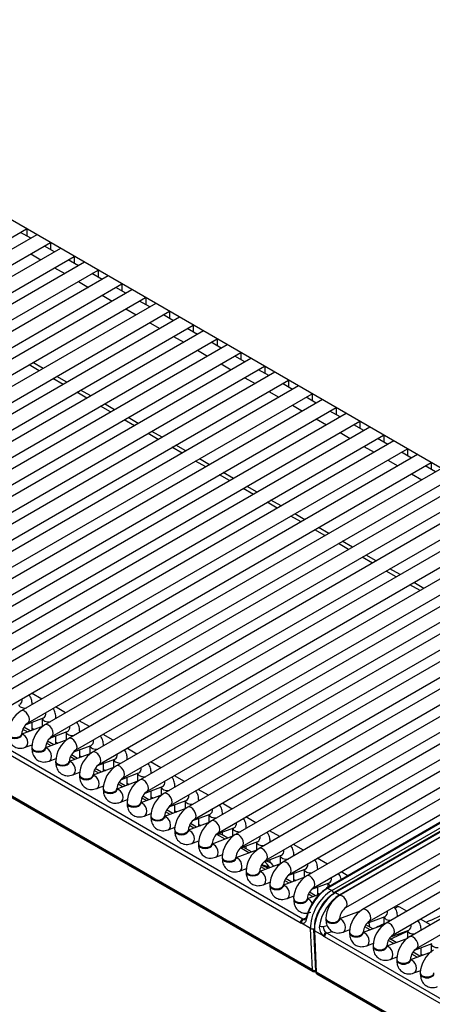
# Model space of a CAD drawing. Header units: millimetres. Extents: x 0 to 287, y 0 to 200.
# Tile 26 of 45: x 200 to 207, y 91 to 109. Entities that reach past the tile are written whole.
import ezdxf

# ---------------------------------------------------------------- set-up
doc = ezdxf.new("R2010")
doc.units = ezdxf.units.MM
doc.layers.add('134.135_BW4_CTM-', color=7, linetype='Continuous')
doc.layers.add('Standard', color=7, linetype='Continuous')

# ---------------------------------------------------------------- blocks, each defined once
blk = doc.blocks.new('SE')
at = {"layer": '134.135_BW4_CTM-', "color": 7, "linetype": 'Continuous'}
for p, q in [((212.582, 97.847), (193.101, 109.094)), ((192.034, 100.686), (199.849, 105.198)), ((200.035, 105.091), (192.345, 100.651)), ((199.924, 105.027), (199.738, 105.134)), ((199.85, 105.197), (199.85, 105.07)), ((192.47, 100.435), (200.285, 104.947)), ((200.359, 104.776), (200.174, 104.883)), ((200.286, 104.946), (200.286, 104.818)), ((200.47, 104.839), (192.78, 100.4)), ((192.905, 100.183), (200.72, 104.695)), ((199.924, 104.738), (200.109, 104.631)), ((200.721, 104.695), (200.721, 104.567)), ((200.906, 104.588), (193.216, 100.148)), ((200.359, 104.487), (200.545, 104.38)), ((200.795, 104.524), (200.609, 104.631)), ((193.341, 99.932), (201.156, 104.444)), ((201.341, 104.337), (193.651, 99.897)), ((201.231, 104.273), (201.045, 104.38)), ((201.157, 104.443), (201.157, 104.315)), ((193.776, 99.68), (201.591, 104.192)), ((200.795, 104.236), (200.981, 104.128)), ((201.666, 104.021), (201.481, 104.128)), ((201.592, 104.192), (201.592, 104.064)), ((201.777, 104.085), (194.087, 99.646)), ((201.231, 103.984), (201.416, 103.877)), ((194.212, 99.429), (202.027, 103.941)), ((202.212, 103.834), (194.523, 99.394)), ((202.102, 103.77), (201.916, 103.877)), ((202.028, 103.94), (202.028, 103.813)), ((194.648, 99.178), (202.462, 103.689)), ((201.666, 103.733), (201.852, 103.626)), ((202.537, 103.518), (202.352, 103.626)), ((202.463, 103.689), (202.463, 103.561)), ((202.648, 103.582), (194.958, 99.143)), ((195.083, 98.926), (202.898, 103.438)), ((202.102, 103.481), (202.287, 103.374)), ((202.899, 103.437), (202.899, 103.31)), ((203.083, 103.331), (195.394, 98.891)), ((202.537, 103.23), (202.723, 103.123)), ((202.973, 103.267), (202.787, 103.374)), ((195.519, 98.675), (203.333, 103.186)), ((203.519, 103.079), (195.829, 98.64)), ((203.408, 103.016), (203.223, 103.123)), ((203.334, 103.186), (203.334, 103.058)), ((205.079, 91.639), (185.365, 103.021)), ((185.366, 103.011), (205.081, 91.629)), ((185.377, 102.993), (205.091, 91.611)), ((195.954, 98.423), (203.769, 102.935)), ((202.973, 102.978), (203.158, 102.871)), ((203.844, 102.764), (203.658, 102.871)), ((203.77, 102.934), (203.77, 102.807)), ((203.954, 102.828), (196.265, 98.388)), ((200.079, 102.602), (199.894, 102.709)), ((200.15, 102.643), (199.964, 102.75)), ((203.408, 102.727), (203.594, 102.62)), ((196.39, 98.172), (204.204, 102.684)), ((204.39, 102.576), (196.7, 98.137)), ((204.279, 102.513), (204.094, 102.62)), ((204.205, 102.683), (204.205, 102.555)), ((196.825, 97.92), (204.64, 102.432)), ((204.825, 102.325), (197.136, 97.885)), ((200.515, 102.351), (200.329, 102.458)), ((200.585, 102.391), (200.4, 102.499)), ((203.844, 102.475), (204.029, 102.368)), ((204.715, 102.261), (204.529, 102.368)), ((204.641, 102.432), (204.641, 102.304)), ((197.261, 97.669), (205.075, 102.181)), ((200.95, 102.099), (200.765, 102.207)), ((201.021, 102.14), (200.835, 102.247)), ((204.279, 102.224), (204.465, 102.117)), ((205.076, 102.18), (205.076, 102.052)), ((205.261, 102.074), (197.571, 97.634)), ((201.456, 101.889), (201.271, 101.996)), ((204.715, 101.973), (204.9, 101.865)), ((205.15, 102.01), (204.965, 102.117)), ((197.696, 97.417), (205.511, 101.929)), ((205.696, 101.822), (198.007, 97.383)), ((201.386, 101.848), (201.2, 101.955)), ((205.586, 101.758), (205.4, 101.865)), ((205.512, 101.929), (205.512, 101.801)), ((198.132, 97.166), (205.946, 101.678)), ((201.821, 101.597), (201.636, 101.704)), ((201.892, 101.637), (201.706, 101.744)), ((205.15, 101.721), (205.336, 101.614)), ((206.021, 101.507), (205.836, 101.614)), ((205.947, 101.677), (205.947, 101.55)), ((206.132, 101.571), (198.442, 97.131)), ((198.567, 96.915), (206.382, 101.426)), ((202.257, 101.345), (202.071, 101.452)), ((202.327, 101.386), (202.142, 101.493)), ((205.586, 101.47), (205.771, 101.363)), ((206.383, 101.426), (206.383, 101.298)), ((206.567, 101.319), (198.878, 96.88)), ((206.457, 101.255), (206.271, 101.363)), ((199.003, 96.663), (206.817, 101.175)), ((207.003, 101.068), (199.313, 96.628)), ((202.692, 101.094), (202.507, 101.201)), ((202.763, 101.134), (202.577, 101.241)), ((206.021, 101.218), (206.207, 101.111)), ((206.892, 101.004), (206.707, 101.111)), ((206.818, 101.174), (206.818, 101.047)), ((199.438, 96.412), (207.253, 100.923)), ((203.128, 100.842), (202.942, 100.949)), ((203.198, 100.883), (203.013, 100.99)), ((206.457, 100.967), (206.642, 100.86)), ((207.254, 100.923), (207.254, 100.795)), ((207.438, 100.816), (199.749, 96.377)), ((203.634, 100.631), (203.448, 100.738)), ((206.892, 100.715), (207.078, 100.608)), ((207.328, 100.753), (207.142, 100.86)), ((199.874, 96.16), (207.688, 100.672)), ((207.874, 100.565), (200.184, 96.125)), ((203.563, 100.591), (203.378, 100.698)), ((200.309, 95.909), (208.124, 100.421)), ((203.999, 100.339), (203.813, 100.446)), ((204.069, 100.38), (203.884, 100.487)), ((208.309, 100.313), (200.62, 95.874)), ((200.745, 95.657), (208.559, 100.169)), ((204.434, 100.088), (204.249, 100.195)), ((204.505, 100.128), (204.319, 100.236)), ((208.745, 100.062), (201.055, 95.622)), ((204.94, 99.877), (204.755, 99.984)), ((201.18, 95.406), (208.995, 99.918)), ((209.18, 99.811), (201.491, 95.371)), ((204.87, 99.836), (204.684, 99.944)), ((201.616, 95.154), (209.43, 99.666)), ((205.306, 99.585), (205.12, 99.692)), ((205.376, 99.626), (205.19, 99.733)), ((209.616, 99.559), (201.926, 95.12)), ((205.811, 99.374), (205.626, 99.481)), ((202.051, 94.903), (209.866, 99.415)), ((210.051, 99.308), (202.362, 94.868)), ((205.741, 99.334), (205.556, 99.441)), ((202.487, 94.652), (210.301, 99.163)), ((206.177, 99.082), (205.991, 99.189)), ((206.247, 99.123), (206.061, 99.23)), ((210.487, 99.056), (202.797, 94.617)), ((202.922, 94.4), (210.737, 98.912)), ((206.612, 98.831), (206.427, 98.938)), ((206.682, 98.871), (206.497, 98.978)), ((210.922, 98.805), (203.233, 94.365)), ((207.118, 98.62), (206.932, 98.727)), ((203.358, 94.149), (211.172, 98.66)), ((211.358, 98.553), (203.668, 94.114)), ((207.048, 98.579), (206.862, 98.686)), ((203.793, 93.897), (211.608, 98.409)), ((211.793, 98.302), (204.104, 93.862)), ((204.229, 93.646), (211.826, 98.032)), ((211.858, 97.836), (204.539, 93.611)), ((215.55, 97.763), (206.429, 92.497)), ((204.664, 93.394), (211.983, 97.62)), ((212.293, 97.585), (204.975, 93.359)), ((206.554, 92.28), (215.675, 97.547)), ((215.982, 97.514), (206.861, 92.247)), ((205.1, 93.143), (212.418, 97.368)), ((206.986, 92.031), (216.107, 97.297)), ((212.304, 97.162), (205.336, 93.138)), ((212.329, 97.159), (205.361, 93.136)), ((205.432, 93.094), (212.401, 97.118)), ((212.883, 97.221), (205.565, 92.996)), ((212.446, 97.079), (205.478, 93.056)), ((212.471, 97.076), (205.503, 93.053)), ((205.575, 93.012), (212.543, 97.035)), ((205.69, 92.779), (213.008, 97.005)), ((213.315, 96.972), (205.997, 92.746)), ((204.857, 92.503), (197.446, 96.782)), ((197.491, 96.849), (204.901, 92.571)), ((206.122, 92.53), (213.44, 96.755)), ((200.126, 96.595), (199.94, 96.702)), ((199.949, 96.492), (199.949, 96.503)), ((200.561, 96.343), (200.376, 96.45)), ((199.84, 96.132), (200.157, 96.251)), ((200.135, 96.242), (200.135, 96.095)), ((200.385, 96.241), (200.385, 96.251)), ((200.152, 96.101), (199.759, 95.955)), ((199.862, 95.993), (199.779, 96.041)), ((199.911, 96.011), (199.796, 96.078)), ((199.949, 96.026), (199.949, 96.173)), ((199.949, 96.061), (199.986, 96.04)), ((200.997, 96.092), (200.811, 96.199)), ((199.759, 95.946), (199.759, 95.962)), ((200.587, 95.85), (200.195, 95.703)), ((200.275, 95.881), (200.593, 95.999)), ((200.385, 95.774), (200.385, 95.922)), ((200.57, 95.991), (200.57, 95.844)), ((200.82, 95.99), (200.82, 96)), ((201.432, 95.84), (201.247, 95.947)), ((199.824, 95.712), (199.953, 95.76)), ((199.945, 95.711), (199.945, 95.695)), ((200.195, 95.695), (200.195, 95.711)), ((200.298, 95.742), (200.214, 95.79)), ((200.346, 95.76), (200.232, 95.826)), ((200.385, 95.809), (200.422, 95.788)), ((200.711, 95.629), (201.028, 95.748)), ((200.82, 95.523), (200.82, 95.67)), ((201.006, 95.74), (201.006, 95.592)), ((201.256, 95.738), (201.256, 95.748)), ((201.868, 95.589), (201.682, 95.696)), ((200.26, 95.461), (200.388, 95.509)), ((201.023, 95.599), (200.63, 95.452)), ((200.733, 95.49), (200.65, 95.539)), ((200.782, 95.509), (200.667, 95.575)), ((200.82, 95.558), (200.857, 95.537)), ((201.146, 95.378), (201.464, 95.497)), ((201.441, 95.488), (201.441, 95.341)), ((201.691, 95.487), (201.691, 95.497)), ((200.38, 95.459), (200.38, 95.443)), ((200.63, 95.443), (200.63, 95.459)), ((201.458, 95.347), (201.066, 95.201)), ((201.217, 95.257), (201.103, 95.323)), ((201.256, 95.271), (201.256, 95.419)), ((201.256, 95.307), (201.293, 95.285)), ((202.303, 95.337), (202.118, 95.444)), ((200.695, 95.209), (200.824, 95.257)), ((200.816, 95.208), (200.816, 95.192)), ((201.066, 95.192), (201.066, 95.208)), ((201.169, 95.239), (201.085, 95.287)), ((201.582, 95.126), (201.899, 95.245)), ((201.691, 95.02), (201.691, 95.167)), ((201.877, 95.237), (201.877, 95.089)), ((202.127, 95.235), (202.127, 95.246)), ((202.739, 95.086), (202.553, 95.193)), ((201.131, 94.958), (201.259, 95.006)), ((201.251, 94.957), (201.251, 94.94)), ((201.894, 95.096), (201.501, 94.949)), ((201.501, 94.94), (201.501, 94.957)), ((201.604, 94.988), (201.521, 95.036)), ((201.653, 95.006), (201.539, 95.072)), ((201.691, 95.055), (201.728, 95.034)), ((202.017, 94.875), (202.335, 94.994)), ((202.312, 94.985), (202.312, 94.838)), ((202.562, 94.984), (202.562, 94.994)), ((203.174, 94.834), (202.989, 94.942)), ((202.329, 94.844), (201.937, 94.698)), ((202.04, 94.736), (201.956, 94.784)), ((202.088, 94.754), (201.974, 94.82)), ((202.127, 94.769), (202.127, 94.916)), ((202.127, 94.804), (202.164, 94.782)), ((201.566, 94.706), (201.695, 94.755)), ((201.687, 94.705), (201.687, 94.689)), ((201.937, 94.689), (201.937, 94.705)), ((202.765, 94.593), (202.372, 94.446)), ((202.453, 94.623), (202.77, 94.742)), ((202.562, 94.517), (202.562, 94.664)), ((202.748, 94.734), (202.748, 94.586)), ((202.998, 94.732), (202.998, 94.743)), ((203.61, 94.583), (203.424, 94.69)), ((202.002, 94.455), (202.13, 94.503)), ((202.122, 94.454), (202.122, 94.437)), ((202.372, 94.437), (202.372, 94.454)), ((202.475, 94.485), (202.392, 94.533)), ((202.524, 94.503), (202.41, 94.569)), ((202.562, 94.552), (202.599, 94.531)), ((202.888, 94.372), (203.206, 94.491)), ((202.998, 94.266), (202.998, 94.413)), ((203.183, 94.482), (203.183, 94.335)), ((203.433, 94.481), (203.433, 94.491)), ((204.045, 94.332), (203.86, 94.439)), ((202.437, 94.204), (202.566, 94.252)), ((203.2, 94.341), (202.808, 94.195)), ((202.911, 94.233), (202.827, 94.281)), ((202.959, 94.251), (202.845, 94.317)), ((202.998, 94.301), (203.035, 94.279)), ((203.324, 94.121), (203.641, 94.239)), ((203.619, 94.231), (203.619, 94.084)), ((203.869, 94.229), (203.869, 94.24)), ((202.558, 94.202), (202.558, 94.186)), ((202.808, 94.186), (202.808, 94.202)), ((203.636, 94.09), (203.243, 93.943)), ((203.48, 94.032), (203.329, 94.119)), ((203.529, 94.05), (203.424, 94.111)), ((203.433, 94.105), (203.433, 94.162)), ((204.481, 94.08), (204.295, 94.187)), ((202.873, 93.952), (203.001, 94)), ((202.993, 93.951), (202.993, 93.934)), ((203.243, 93.934), (203.243, 93.951)), ((203.759, 93.869), (204.077, 93.988)), ((203.916, 93.78), (203.761, 93.87)), ((203.965, 93.799), (203.81, 93.888)), ((203.869, 93.854), (203.869, 93.91)), ((204.054, 93.979), (204.054, 93.832)), ((204.304, 93.978), (204.304, 93.988)), ((204.916, 93.829), (204.731, 93.936)), ((203.308, 93.701), (203.437, 93.749)), ((203.429, 93.699), (203.429, 93.683)), ((204.071, 93.838), (203.679, 93.692)), ((203.679, 93.683), (203.679, 93.699)), ((204.195, 93.618), (204.512, 93.736)), ((204.49, 93.728), (204.49, 93.581)), ((204.74, 93.727), (204.74, 93.737)), ((205.352, 93.577), (205.166, 93.684)), ((203.744, 93.449), (203.872, 93.497)), ((204.507, 93.587), (204.115, 93.44)), ((204.217, 93.479), (204.134, 93.527)), ((204.288, 93.612), (204.245, 93.637)), ((204.304, 93.602), (204.304, 93.659)), ((203.865, 93.448), (203.865, 93.432)), ((204.115, 93.432), (204.115, 93.448)), ((204.942, 93.336), (204.55, 93.189)), ((204.63, 93.366), (204.948, 93.485)), ((204.74, 93.26), (204.74, 93.407)), ((204.925, 93.477), (204.925, 93.329)), ((205.175, 93.475), (205.175, 93.485)), ((205.724, 93.362), (205.602, 93.433)), ((204.179, 93.198), (204.308, 93.246)), ((204.3, 93.196), (204.3, 93.18)), ((204.55, 93.18), (204.55, 93.196)), ((204.652, 93.227), (204.569, 93.275)), ((204.701, 93.246), (204.587, 93.311)), ((204.74, 93.295), (204.777, 93.274)), ((205.066, 93.115), (205.383, 93.234)), ((205.175, 93.008), (205.175, 93.156)), ((205.361, 93.225), (205.361, 93.153)), ((204.615, 92.946), (204.744, 92.994)), ((205.197, 93.017), (204.986, 92.938)), ((205.088, 92.976), (205.005, 93.024)), ((205.137, 92.994), (205.023, 93.06)), ((205.175, 93.044), (205.206, 93.026)), ((205.361, 93.136), (205.432, 93.094)), ((205.503, 93.053), (205.575, 93.012)), ((204.736, 92.945), (204.736, 92.929)), ((204.986, 92.929), (204.986, 92.945)), ((206.806, 92.715), (206.676, 92.79)), ((205.955, 92.716), (205.575, 92.574)), ((206.082, 92.496), (206.409, 92.618)), ((206.386, 92.61), (206.386, 92.466)), ((206.636, 92.617), (206.636, 92.619)), ((205.044, 92.398), (204.877, 92.494)), ((204.901, 92.571), (204.976, 92.591)), ((205.276, 92.436), (205.349, 92.455)), ((205.325, 92.581), (205.325, 92.565)), ((205.575, 92.565), (205.575, 92.581)), ((206.387, 92.466), (206.007, 92.324)), ((206.134, 92.372), (206.035, 92.428)), ((206.182, 92.39), (206.054, 92.464)), ((207.238, 92.465), (207.056, 92.57)), ((205.079, 91.639), (205.044, 92.398)), ((205.1, 92.377), (205.135, 91.616)), ((205.282, 92.26), (205.115, 92.356)), ((205.115, 92.356), (205.15, 91.598)), ((214.134, 87.147), (205.302, 92.246)), ((205.446, 92.339), (205.347, 92.313)), ((205.347, 92.313), (214.178, 87.214)), ((205.64, 92.331), (205.765, 92.378)), ((205.757, 92.332), (205.757, 92.316)), ((206.007, 92.316), (206.007, 92.332)), ((206.514, 92.247), (206.841, 92.369)), ((206.818, 92.361), (206.818, 92.217)), ((207.068, 92.367), (207.068, 92.369)), ((206.072, 92.082), (206.197, 92.128)), ((206.189, 92.082), (206.189, 92.066)), ((206.819, 92.217), (206.439, 92.075)), ((206.439, 92.066), (206.439, 92.082)), ((206.566, 92.122), (206.467, 92.179)), ((206.614, 92.14), (206.488, 92.214)), ((206.946, 91.998), (207.273, 92.12)), ((207.25, 92.111), (207.25, 91.967)), ((206.504, 91.832), (206.629, 91.879)), ((207.251, 91.967), (206.871, 91.826)), ((206.998, 91.873), (206.899, 91.93)), ((207.046, 91.891), (206.92, 91.964)), ((207.068, 91.899), (207.068, 92.043)), ((207.068, 91.928), (207.098, 91.91)), ((207.075, 91.924), (207.068, 91.921)), ((206.621, 91.833), (206.621, 91.817)), ((206.871, 91.817), (206.871, 91.833)), ((205.081, 91.629), (205.079, 91.639)), ((205.136, 91.613), (205.136, 91.608)), ((205.136, 91.609), (205.136, 91.609)), ((205.15, 91.598), (205.151, 91.588)), ((227.707, 78.574), (205.15, 91.598)), ((205.151, 91.588), (227.708, 78.565)), ((205.161, 91.57), (227.718, 78.547)), ((206.936, 91.583), (207.061, 91.63)), ((207.053, 91.584), (207.053, 91.567))]:
    blk.add_line(p, q, dxfattribs=at)
for centre, radius, start, end in [((200.02, 95.944), 0.511, 122.0582, 177.9418), ((200.025, 95.941), 0.266, 124.6005, 175.3995), ((200.455, 95.693), 0.511, 122.0582, 177.9418), ((200.46, 95.69), 0.266, 124.6005, 175.3995), ((200.891, 95.441), 0.511, 122.0582, 177.9418), ((200.896, 95.438), 0.266, 124.6005, 175.3995), ((201.326, 95.19), 0.511, 122.0582, 177.9418), ((201.331, 95.187), 0.266, 124.6005, 175.3995), ((201.762, 94.938), 0.511, 122.0582, 177.9418), ((201.767, 94.935), 0.266, 124.6005, 175.3995), ((202.197, 94.687), 0.511, 122.0582, 177.9418), ((202.203, 94.684), 0.266, 124.6005, 175.3995), ((202.633, 94.435), 0.511, 122.0582, 177.9418), ((202.638, 94.432), 0.266, 124.6005, 175.3995), ((203.068, 94.184), 0.511, 122.0582, 177.9418), ((203.074, 94.181), 0.266, 124.6005, 175.3995), ((203.504, 93.932), 0.511, 122.0582, 177.9418), ((203.509, 93.929), 0.266, 124.6005, 175.3995), ((203.274, 93.851), 0.3, 60, 72.0911), ((203.939, 93.681), 0.511, 122.0582, 177.9418), ((203.945, 93.678), 0.266, 124.6005, 175.3995), ((204.375, 93.43), 0.511, 122.0582, 177.9418), ((204.38, 93.427), 0.266, 124.6005, 175.3995), ((204.138, 93.352), 0.3, 38.1194, 60), ((204.81, 93.178), 0.511, 122.0582, 177.9418), ((204.816, 93.175), 0.266, 124.6005, 175.3995), ((205.246, 92.927), 0.511, 122.0582, 177.9418), ((205.251, 92.924), 0.266, 124.6005, 175.3995), ((205.836, 92.563), 0.511, 122.0582, 177.9418), ((205.841, 92.56), 0.266, 124.6005, 175.3995), ((-327.891, 1236.52), 1262.948, 295.065408, 295.106704), ((206.268, 92.314), 0.511, 122.0582, 177.9418), ((205.414, 92.422), 0.209, 173.8123, 230.7136), ((205.407, 92.431), 0.131, 177.7462, 235.518), ((206.273, 92.311), 0.266, 124.6005, 175.3995), ((206.7, 92.064), 0.511, 122.0582, 177.9418), ((530.277, -572.768), 739.907, 115.960148, 115.971803), ((206.705, 92.061), 0.266, 124.6005, 175.3995), ((-327.891, 1236.52), 1262.948, 295.032566, 295.048303), ((207.132, 91.815), 0.511, 122.0582, 177.9418), ((207.137, 91.812), 0.266, 124.6005, 175.3995), ((207.564, 91.565), 0.511, 122.0582, 177.9418), ((205.116, 91.654), 0.05, 240, 293.5365), ((205.186, 91.613), 0.05, 186.4635, 240)]:
    blk.add_arc(centre, radius, start, end, dxfattribs=at)
for centre, major_axis, ratio, start_param, end_param in [((199.678, 96.619), (-0.044, 0.117), 0.668835, 3.141593, 4.319136), ((199.824, 96.503), (0.125, 0), 0.57735, 3.260392, 4.867757), ((199.811, 96.269), (0.063, -0.108), 0.57735, 0.010172, 3.141304), ((199.824, 96.503), (0.125, 0), 0.57735, 6.127818, 6.283185), ((200.26, 96.251), (0.125, 0), 0.57735, 3.260392, 4.867757), ((200.113, 96.368), (-0.044, 0.117), 0.668835, 3.141593, 4.319136), ((200.26, 96.251), (0.125, 0), 0.57735, 6.127818, 6.283185), ((200.247, 96.017), (0.063, -0.108), 0.57735, 0.010172, 3.141304), ((200.549, 96.117), (-0.044, 0.117), 0.668835, 3.141593, 4.319136), ((199.634, 95.962), (0.125, 0), 0.57735, 3.14174, 6.275223), ((199.634, 95.946), (0.125, 0), 0.57735, 3.141593, 6.283185), ((199.78, 95.829), (-0.044, 0.117), 0.668835, 3.140971, 6.010802), ((200.695, 96), (0.125, 0), 0.57735, 3.260392, 4.867757), ((200.682, 95.766), (0.063, -0.108), 0.57735, 0.010172, 3.141304), ((200.695, 96), (0.125, 0), 0.57735, 6.127818, 6.283185), ((200.984, 95.865), (-0.044, 0.117), 0.668835, 3.141593, 4.319136), ((200.07, 95.711), (0.125, 0), 0.57735, 3.14174, 6.275223), ((200.07, 95.695), (0.125, 0), 0.57735, 3.141593, 6.283185), ((200.216, 95.578), (-0.044, 0.117), 0.668835, 3.140971, 6.010802), ((201.131, 95.748), (0.125, 0), 0.57735, 3.260392, 4.867757), ((201.131, 95.748), (0.125, 0), 0.57735, 6.127818, 6.283185), ((201.118, 95.514), (0.063, -0.108), 0.57735, 0.010172, 3.141304), ((201.566, 95.497), (0.125, 0), 0.57735, 3.260392, 4.867757), ((201.42, 95.614), (-0.044, 0.117), 0.668835, 3.141593, 4.319136), ((201.566, 95.497), (0.125, 0), 0.57735, 6.127818, 6.283185), ((200.505, 95.459), (0.125, 0), 0.57735, 3.14174, 6.275223), ((200.505, 95.443), (0.125, 0), 0.57735, 3.141593, 6.283185), ((200.651, 95.326), (-0.044, 0.117), 0.668835, 3.140971, 6.010802), ((201.553, 95.263), (0.063, -0.108), 0.57735, 0.010172, 3.141304), ((201.856, 95.362), (-0.044, 0.117), 0.668835, 3.141593, 4.319136), ((200.941, 95.208), (0.125, 0), 0.57735, 3.14174, 6.275223), ((200.941, 95.192), (0.125, 0), 0.57735, 3.141593, 6.283185), ((201.087, 95.075), (-0.044, 0.117), 0.668835, 3.140971, 6.010802), ((202.002, 95.246), (0.125, 0), 0.57735, 3.260392, 4.867757), ((201.989, 95.011), (0.063, -0.108), 0.57735, 0.010172, 3.141304), ((202.002, 95.246), (0.125, 0), 0.57735, 6.127818, 6.283185), ((201.376, 94.957), (0.125, 0), 0.57735, 3.14174, 6.275223), ((201.376, 94.94), (0.125, 0), 0.57735, 3.141593, 6.283185), ((201.523, 94.824), (-0.044, 0.117), 0.668835, 3.140971, 6.010802), ((202.437, 94.994), (0.125, 0), 0.57735, 3.260392, 4.867757), ((202.291, 95.111), (-0.044, 0.117), 0.668835, 3.141593, 4.319136), ((202.437, 94.994), (0.125, 0), 0.57735, 6.127818, 6.283185), ((202.424, 94.76), (0.063, -0.108), 0.57735, 0.010172, 3.141304), ((202.727, 94.859), (-0.044, 0.117), 0.668835, 3.141593, 4.319136), ((201.812, 94.705), (0.125, 0), 0.57735, 3.14174, 6.275223), ((201.812, 94.689), (0.125, 0), 0.57735, 3.141593, 6.283185), ((201.958, 94.572), (-0.044, 0.117), 0.668835, 3.140971, 6.010802), ((202.873, 94.743), (0.125, 0), 0.57735, 3.260392, 4.867757), ((202.86, 94.508), (0.063, -0.108), 0.57735, 0.010172, 3.141304), ((202.873, 94.743), (0.125, 0), 0.57735, 6.127818, 6.283185), ((203.162, 94.608), (-0.044, 0.117), 0.668835, 3.141593, 4.319136), ((202.247, 94.454), (0.125, 0), 0.57735, 3.14174, 6.275223), ((202.247, 94.437), (0.125, 0), 0.57735, 3.141593, 6.283185), ((202.394, 94.321), (-0.044, 0.117), 0.668835, 3.140971, 6.010802), ((203.308, 94.491), (0.125, 0), 0.57735, 3.260392, 4.867757), ((203.308, 94.491), (0.125, 0), 0.57735, 6.127818, 6.283185), ((203.295, 94.257), (0.063, -0.108), 0.57735, 0.010172, 3.141304), ((203.744, 94.24), (0.125, 0), 0.57735, 3.260392, 4.867757), ((203.598, 94.356), (-0.044, 0.117), 0.668835, 3.141593, 4.319136), ((203.744, 94.24), (0.125, 0), 0.57735, 6.127818, 6.283185), ((202.683, 94.202), (0.125, 0), 0.57735, 3.14174, 6.275223), ((202.683, 94.186), (0.125, 0), 0.57735, 3.141593, 6.283185), ((202.829, 94.069), (-0.044, 0.117), 0.668835, 3.140971, 6.010802), ((203.376, 93.925), (0.153, -0.213), 0.502685, -3.981112, -3.935366), ((203.274, 93.851), (-0.15, -0.26), 0.57735, 3.141593, 3.540433), ((203.731, 94.006), (0.063, -0.108), 0.57735, 0.010172, 3.141304), ((204.033, 94.105), (-0.044, 0.117), 0.668835, 3.141593, 4.319136), ((203.118, 93.951), (0.125, 0), 0.57735, 3.14174, 6.275223), ((203.118, 93.934), (0.125, 0), 0.57735, 3.141593, 6.283185), ((203.265, 93.818), (-0.044, 0.117), 0.668835, 3.140971, 6.010802), ((204.179, 93.988), (0.125, 0), 0.57735, 3.260392, 4.867757), ((204.166, 93.754), (0.063, -0.108), 0.57735, 0.010172, 3.141304), ((204.179, 93.988), (0.125, 0), 0.57735, 6.127818, 6.283185), ((203.554, 93.699), (0.125, 0), 0.57735, 3.14174, 6.275223), ((203.554, 93.683), (0.125, 0), 0.57735, 3.141593, 6.283185), ((203.7, 93.566), (-0.044, 0.117), 0.668835, 3.140971, 6.010802), ((204.615, 93.737), (0.125, 0), 0.57735, 3.260392, 4.867757), ((204.469, 93.854), (-0.044, 0.117), 0.668835, 3.141593, 4.319136), ((204.615, 93.737), (0.125, 0), 0.57735, 6.127818, 6.283185), ((203.987, 93.312), (0.487, -0.112), 0.547966, 1.091762, 1.361728), ((203.987, 93.312), (0.488, -0.027), 0.555975, 0.902978, 1.25375), ((204.138, 93.352), (-0.078, 0.29), 0.707107, 5.081543, 5.667706), ((204.138, 93.352), (-0.15, -0.26), 0.57735, 3.141593, 3.563596), ((204.602, 93.503), (0.063, -0.108), 0.57735, 0.010172, 3.141304), ((204.904, 93.602), (-0.044, 0.117), 0.668835, 3.141593, 4.319136), ((203.99, 93.448), (0.125, 0), 0.57735, 3.14174, 6.275223), ((203.99, 93.432), (0.125, 0), 0.57735, 3.141593, 6.283185), ((204.136, 93.315), (-0.044, 0.117), 0.668835, 3.140971, 6.010802), ((205.05, 93.485), (0.125, 0), 0.57735, 3.260392, 4.867757), ((205.037, 93.251), (0.063, -0.108), 0.57735, 0.010172, 3.141304), ((205.05, 93.485), (0.125, 0), 0.57735, 6.127818, 6.283185), ((205.34, 93.351), (-0.044, 0.117), 0.668835, 3.141593, 4.319136), ((204.425, 93.196), (0.125, 0), 0.57735, 3.14174, 6.275223), ((204.425, 93.18), (0.125, 0), 0.57735, 3.141593, 6.283185), ((204.571, 93.063), (-0.044, 0.117), 0.668835, 3.140971, 6.010802), ((205.361, 93.095), (0.025, -0.0433), 0.57735, 3.141593, 3.892084), ((205.361, 93.095), (0.025, -0.0433), 0.57735, 2.356194, 3.141593), ((205.486, 93.234), (0.125, 0), 0.57735, 3.260392, 4.015096), ((205.313, 92.716), (-0.263, -0.426), 0.556861, 3.943267, 5.276914), ((205.348, 92.694), (0.288, 0.469), 0.558749, 0.80029, 2.133937), ((205.432, 92.645), (-0.275, -0.476), 0.57735, 3.926991, 5.550147), ((205.503, 92.604), (0.275, 0.476), 0.57735, 0.785398, 2.408554), ((205.468, 92.625), (-0.25, -0.433), 0.57735, 3.926991, 5.550147), ((205.587, 92.555), (-0.261, -0.484), 0.595369, 3.910083, 5.24373), ((205.432, 93.053), (0.025, -0.0433), 0.57735, 0.869545, 2.356194), ((205.503, 93.012), (0.025, -0.0433), 0.57735, 2.356194, 3.141593), ((205.627, 92.888), (0.062, -0.108), 0.57735, 0.010172, 3.141304), ((205.575, 92.971), (0.025, -0.0433), 0.57735, -4.147876, -3.926991), ((204.861, 92.945), (0.125, 0), 0.57735, 3.14174, 6.275223), ((204.861, 92.929), (0.125, 0), 0.57735, 3.141593, 6.283185), ((205.007, 92.812), (-0.044, 0.117), 0.668835, 4.893319, 6.010802), ((206.613, 92.681), (0.063, 0.108), 0.57735, 0, 1.024046), ((205.007, 92.59), (0.0489, -0.0106), 0.444894, 3.116111, 4.033186), ((205.007, 92.59), (0.0489, -0.0106), 0.444894, 2.470589, 3.116111), ((206.059, 92.638), (0.063, -0.108), 0.57735, 0.010172, 3.141304), ((206.511, 92.619), (-0.125, 0), 0.57735, 0.1188, 1.602936), ((206.365, 92.736), (-0.044, 0.117), 0.668835, 3.141593, 4.350833), ((206.511, 92.619), (-0.125, 0), 0.57735, 3.109453, 3.142332), ((204.892, 92.526), (0.025, 0.0433), 0.57735, 0.523599, 2.408554), ((204.851, 92.629), (0.077, -0.133), 0.548038, -0.76518, -0.573101), ((204.912, 92.517), (-0.0166, -0.0472), 0.687149, 3.554825, 5.432089), ((204.886, 92.651), (0.0601, -0.0858), 0.460877, -0.783198, -0.591119), ((205.241, 92.455), (0.0494, -0.0078), 0.405722, 4.008604, 5.571201), ((205.45, 92.581), (-0.125, 0), 0.57735, 0.000148, 3.133631), ((205.45, 92.565), (-0.125, 0), 0.57735, 0, 3.141593), ((205.596, 92.448), (-0.044, 0.117), 0.668835, 3.140971, 6.010802), ((206.193, 92.401), (0.099, 0.0141), 0.623023, -4.01018, -3.847399), ((206.491, 92.389), (0.062, -0.108), 0.57735, 0.010172, 3.141304), ((206.797, 92.486), (-0.044, 0.117), 0.668835, 3.141593, 4.350833), ((205.079, 92.42), (0.0499, 0.0023), 0.606775, 3.899404, 5.4702), ((205.15, 92.379), (0.0499, 0.0023), 0.606775, 3.141593, 3.899404), ((205.317, 92.282), (-0.0312, -0.0391), 0.444169, 3.750117, 5.627381), ((205.296, 92.371), (0.078, -0.133), 0.544832, -0.954557, -0.762478), ((205.337, 92.268), (0.025, 0.0433), 0.57735, 0.523599, 2.408554), ((205.331, 92.394), (0.0609, -0.0859), 0.460186, -0.975146, -0.783066), ((205.882, 92.332), (-0.125, 0), 0.57735, 0.000148, 3.133631), ((205.882, 92.316), (-0.125, 0), 0.57735, 0, 3.141593), ((206.028, 92.199), (-0.044, 0.117), 0.668835, 3.140971, 6.011776), ((206.943, 92.369), (-0.125, 0), 0.57735, 0.1188, 1.602936), ((206.923, 92.139), (0.063, -0.108), 0.57735, 0.010172, 3.141304), ((206.943, 92.369), (-0.125, 0), 0.57735, 3.109453, 3.142332), ((206.314, 92.082), (-0.125, 0), 0.57735, 0.000148, 3.133631), ((206.314, 92.066), (-0.125, 0), 0.57735, 0, 3.141593), ((206.46, 91.949), (-0.044, 0.117), 0.668835, 3.140971, 6.010802), ((207.375, 92.12), (-0.125, 0), 0.57735, 0.1188, 1.602936), ((206.746, 91.833), (-0.125, 0), 0.57735, 0.000148, 3.133631), ((206.746, 91.817), (-0.125, 0), 0.57735, 0, 3.141593), ((206.892, 91.7), (-0.044, 0.117), 0.668835, 3.140971, 6.010802), ((205.115, 91.654), (0.0501, -0.0045), 0.503419, 3.968267, 5.158888), ((205.116, 91.654), (-0.0497, -0.0056), 0.643408, 0.716376, 1.894611), ((205.116, 91.654), (0.025, 0.0433), 0.57735, 2.478368, 3.141593), ((205.186, 91.613), (0.0501, -0.0045), 0.503419, 3.210456, 3.968267), ((205.116, 91.654), (-0.02, 0.0458), 0.643408, 3.141593, 3.163563), ((205.186, 91.613), (0.0497, 0.0056), 0.643408, 3.141593, 3.857969), ((205.186, 91.613), (0.025, 0.0433), 0.57735, 2.478368, 3.141593), ((207.178, 91.584), (-0.125, 0), 0.57735, 0.000148, 3.133631), ((207.178, 91.567), (-0.125, 0), 0.57735, 0, 3.141593)]:
    blk.add_ellipse(centre, major_axis=major_axis, ratio=ratio, start_param=start_param, end_param=end_param, dxfattribs=at)
for points, knots in [([(199.949, 96.503), (199.947, 96.534), (199.942, 96.592), (199.915, 96.649), (199.894, 96.674), (199.894, 96.675)], [0, 0, 0, 0, 0.1795424, 0.3871935, 0.3901116, 0.3901116, 0.3901116, 0.3901116]), ([(200.385, 96.251), (200.383, 96.283), (200.378, 96.34), (200.35, 96.397), (200.33, 96.423), (200.329, 96.423)], [0, 0, 0, 0, 0.1795424, 0.3871935, 0.3901116, 0.3901116, 0.3901116, 0.3901116]), ([(200.82, 96), (200.818, 96.031), (200.814, 96.089), (200.786, 96.146), (200.765, 96.172), (200.765, 96.172)], [0, 0, 0, 0, 0.1795424, 0.3871935, 0.3901116, 0.3901116, 0.3901116, 0.3901116]), ([(199.509, 95.946), (199.511, 95.914), (199.516, 95.857), (199.557, 95.773), (199.629, 95.713), (199.725, 95.687), (199.786, 95.702), (199.824, 95.712)], [0, 0, 0, 0, 0.179542, 0.387194, 0.57595, 0.771343, 1, 1, 1, 1]), ([(199.762, 95.927), (199.762, 95.927), (199.761, 95.928), (199.76, 95.936), (199.759, 95.944), (199.759, 95.946)], [0.748032, 0.748032, 0.748032, 0.748032, 0.81857, 0.9674329, 1, 1, 1, 1]), ([(201.256, 95.748), (201.254, 95.78), (201.249, 95.838), (201.221, 95.894), (201.201, 95.92), (201.2, 95.92)], [0, 0, 0, 0, 0.1795424, 0.3871935, 0.3901116, 0.3901116, 0.3901116, 0.3901116]), ([(199.945, 95.695), (199.947, 95.663), (199.951, 95.605), (199.993, 95.522), (200.064, 95.461), (200.161, 95.435), (200.222, 95.45), (200.26, 95.461)], [0, 0, 0, 0, 0.179542, 0.387194, 0.57595, 0.771343, 1, 1, 1, 1]), ([(200.197, 95.676), (200.197, 95.676), (200.197, 95.677), (200.195, 95.685), (200.195, 95.693), (200.195, 95.695)], [0.748032, 0.748032, 0.748032, 0.748032, 0.81857, 0.9674329, 1, 1, 1, 1]), ([(201.691, 95.497), (201.689, 95.529), (201.685, 95.586), (201.657, 95.643), (201.636, 95.669), (201.636, 95.669)], [0, 0, 0, 0, 0.1795424, 0.3871935, 0.3901116, 0.3901116, 0.3901116, 0.3901116]), ([(200.38, 95.443), (200.382, 95.412), (200.387, 95.354), (200.428, 95.27), (200.5, 95.21), (200.597, 95.184), (200.657, 95.199), (200.695, 95.209)], [0, 0, 0, 0, 0.179542, 0.387194, 0.57595, 0.771343, 1, 1, 1, 1]), ([(200.633, 95.424), (200.633, 95.424), (200.632, 95.425), (200.631, 95.433), (200.63, 95.441), (200.63, 95.443)], [0.748032, 0.748032, 0.748032, 0.748032, 0.81857, 0.9674329, 1, 1, 1, 1]), ([(202.127, 95.246), (202.125, 95.277), (202.12, 95.335), (202.092, 95.391), (202.072, 95.417), (202.071, 95.418)], [0, 0, 0, 0, 0.1795424, 0.3871935, 0.3901116, 0.3901116, 0.3901116, 0.3901116]), ([(200.816, 95.192), (200.818, 95.16), (200.822, 95.102), (200.864, 95.019), (200.935, 94.959), (201.032, 94.932), (201.093, 94.947), (201.131, 94.958)], [0, 0, 0, 0, 0.179542, 0.387194, 0.57595, 0.771343, 1, 1, 1, 1]), ([(201.068, 95.173), (201.068, 95.173), (201.068, 95.174), (201.066, 95.182), (201.066, 95.19), (201.066, 95.192)], [0.748032, 0.748032, 0.748032, 0.748032, 0.81857, 0.9674329, 1, 1, 1, 1]), ([(202.562, 94.994), (202.56, 95.026), (202.556, 95.083), (202.528, 95.14), (202.507, 95.166), (202.507, 95.166)], [0, 0, 0, 0, 0.1795424, 0.3871935, 0.3901116, 0.3901116, 0.3901116, 0.3901116]), ([(201.251, 94.94), (201.253, 94.909), (201.258, 94.851), (201.299, 94.767), (201.371, 94.707), (201.468, 94.681), (201.528, 94.696), (201.566, 94.706)], [0, 0, 0, 0, 0.179542, 0.387194, 0.57595, 0.771343, 1, 1, 1, 1]), ([(201.504, 94.921), (201.504, 94.921), (201.503, 94.923), (201.502, 94.93), (201.501, 94.938), (201.501, 94.94)], [0.748032, 0.748032, 0.748032, 0.748032, 0.81857, 0.9674329, 1, 1, 1, 1]), ([(202.998, 94.743), (202.996, 94.774), (202.991, 94.832), (202.963, 94.889), (202.943, 94.914), (202.942, 94.915)], [0, 0, 0, 0, 0.1795424, 0.3871935, 0.3901116, 0.3901116, 0.3901116, 0.3901116]), ([(201.687, 94.689), (201.689, 94.657), (201.694, 94.6), (201.735, 94.516), (201.806, 94.456), (201.903, 94.43), (201.964, 94.444), (202.002, 94.455)], [0, 0, 0, 0, 0.179542, 0.387194, 0.57595, 0.771343, 1, 1, 1, 1]), ([(201.939, 94.67), (201.939, 94.67), (201.939, 94.671), (201.937, 94.679), (201.937, 94.687), (201.937, 94.689)], [0.748032, 0.748032, 0.748032, 0.748032, 0.81857, 0.9674329, 1, 1, 1, 1]), ([(203.433, 94.491), (203.431, 94.523), (203.427, 94.58), (203.399, 94.637), (203.378, 94.663), (203.378, 94.663)], [0, 0, 0, 0, 0.1795424, 0.3871935, 0.3901116, 0.3901116, 0.3901116, 0.3901116]), ([(202.122, 94.437), (202.124, 94.406), (202.129, 94.348), (202.17, 94.264), (202.242, 94.204), (202.339, 94.178), (202.399, 94.193), (202.437, 94.204)], [0, 0, 0, 0, 0.179542, 0.387194, 0.57595, 0.771343, 1, 1, 1, 1]), ([(202.375, 94.419), (202.375, 94.418), (202.374, 94.42), (202.373, 94.427), (202.372, 94.436), (202.372, 94.437)], [0.748032, 0.748032, 0.748032, 0.748032, 0.81857, 0.9674329, 1, 1, 1, 1]), ([(203.869, 94.24), (203.867, 94.271), (203.862, 94.329), (203.834, 94.386), (203.814, 94.411), (203.813, 94.412)], [0, 0, 0, 0, 0.1795424, 0.3871935, 0.3901116, 0.3901116, 0.3901116, 0.3901116]), ([(202.558, 94.186), (202.56, 94.154), (202.565, 94.097), (202.606, 94.013), (202.677, 93.953), (202.774, 93.927), (202.835, 93.941), (202.873, 93.952)], [0, 0, 0, 0, 0.179542, 0.387194, 0.57595, 0.771343, 1, 1, 1, 1]), ([(202.81, 94.167), (202.81, 94.167), (202.81, 94.168), (202.808, 94.176), (202.808, 94.184), (202.808, 94.186)], [0.748032, 0.748032, 0.748032, 0.748032, 0.81857, 0.9674329, 1, 1, 1, 1]), ([(203.354, 94.124), (203.354, 94.124), (203.353, 94.124), (203.352, 94.124), (203.351, 94.123), (203.349, 94.123), (203.346, 94.122), (203.341, 94.121), (203.336, 94.12), (203.331, 94.12), (203.329, 94.119)], [0, 0, 0, 0, 0.018223, 0.061962, 0.131914, 0.228206, 0.350886, 0.499973, 0.796182, 1, 1, 1, 1]), ([(204.304, 93.988), (204.302, 94.02), (204.298, 94.077), (204.27, 94.134), (204.249, 94.16), (204.249, 94.16)], [0, 0, 0, 0, 0.1795424, 0.3871935, 0.3901116, 0.3901116, 0.3901116, 0.3901116]), ([(202.993, 93.934), (202.995, 93.903), (203, 93.845), (203.041, 93.761), (203.113, 93.701), (203.21, 93.675), (203.27, 93.69), (203.308, 93.701)], [0, 0, 0, 0, 0.179542, 0.387194, 0.57595, 0.771343, 1, 1, 1, 1]), ([(203.246, 93.916), (203.246, 93.916), (203.245, 93.917), (203.244, 93.925), (203.244, 93.933), (203.243, 93.934)], [0.748032, 0.748032, 0.748032, 0.748032, 0.81857, 0.9674329, 1, 1, 1, 1]), ([(204.74, 93.737), (204.738, 93.768), (204.733, 93.826), (204.705, 93.883), (204.685, 93.909), (204.684, 93.909)], [0, 0, 0, 0, 0.1795424, 0.3871935, 0.3901116, 0.3901116, 0.3901116, 0.3901116]), ([(203.429, 93.683), (203.431, 93.651), (203.436, 93.594), (203.477, 93.51), (203.548, 93.45), (203.645, 93.424), (203.706, 93.439), (203.744, 93.449)], [0, 0, 0, 0, 0.179542, 0.387194, 0.57595, 0.771343, 1, 1, 1, 1]), ([(203.681, 93.664), (203.681, 93.664), (203.681, 93.665), (203.679, 93.673), (203.679, 93.681), (203.679, 93.683)], [0.748032, 0.748032, 0.748032, 0.748032, 0.81857, 0.9674329, 1, 1, 1, 1]), ([(205.175, 93.485), (205.173, 93.517), (205.169, 93.575), (205.141, 93.631), (205.12, 93.657), (205.12, 93.657)], [0, 0, 0, 0, 0.1795424, 0.3871935, 0.3901116, 0.3901116, 0.3901116, 0.3901116]), ([(203.865, 93.432), (203.866, 93.4), (203.871, 93.342), (203.912, 93.259), (203.984, 93.198), (204.081, 93.172), (204.141, 93.187), (204.179, 93.198)], [0, 0, 0, 0, 0.179542, 0.387194, 0.57595, 0.771343, 1, 1, 1, 1]), ([(204.117, 93.413), (204.117, 93.413), (204.116, 93.414), (204.115, 93.422), (204.115, 93.43), (204.115, 93.432)], [0.748032, 0.748032, 0.748032, 0.748032, 0.81857, 0.9674329, 1, 1, 1, 1]), ([(205.605, 93.293), (205.604, 93.302), (205.595, 93.341), (205.576, 93.38), (205.556, 93.406), (205.555, 93.406)], [0.1225125, 0.1225125, 0.1225125, 0.1225125, 0.1795424, 0.3871935, 0.3901116, 0.3901116, 0.3901116, 0.3901116]), ([(204.3, 93.18), (204.302, 93.149), (204.307, 93.091), (204.348, 93.007), (204.419, 92.947), (204.516, 92.921), (204.577, 92.936), (204.615, 92.946)], [0, 0, 0, 0, 0.179542, 0.387194, 0.57595, 0.771343, 1, 1, 1, 1]), ([(204.552, 93.161), (204.552, 93.161), (204.552, 93.162), (204.55, 93.17), (204.55, 93.178), (204.55, 93.18)], [0.748032, 0.748032, 0.748032, 0.748032, 0.81857, 0.9674329, 1, 1, 1, 1]), ([(204.736, 92.929), (204.737, 92.897), (204.742, 92.839), (204.783, 92.756), (204.855, 92.696), (204.952, 92.67), (205.012, 92.684), (205.05, 92.695)], [0, 0, 0, 0, 0.179542, 0.387194, 0.57595, 0.771343, 1, 1, 1, 1]), ([(204.988, 92.91), (204.988, 92.91), (204.987, 92.911), (204.986, 92.919), (204.986, 92.927), (204.986, 92.929)], [0.748032, 0.748032, 0.748032, 0.748032, 0.81857, 0.9674329, 1, 1, 1, 1]), ([(206.636, 92.619), (206.634, 92.65), (206.629, 92.708), (206.601, 92.766), (206.579, 92.792), (206.578, 92.794)], [0, 0, 0, 0, 0.1795424, 0.3871935, 0.3979072, 0.3979072, 0.3979072, 0.3979072]), ([(204.958, 92.601), (204.957, 92.597), (204.955, 92.585), (204.949, 92.57), (204.941, 92.562), (204.942, 92.562), (204.94, 92.562), (204.939, 92.562)], [0, 0, 0, 0, 0.116663, 0.389158, 0.671252, 0.980025, 1, 1, 1, 1]), ([(204.973, 92.579), (204.97, 92.564), (204.965, 92.549), (204.953, 92.525), (204.947, 92.514), (204.93, 92.499), (204.921, 92.494), (204.9, 92.489), (204.889, 92.49), (204.877, 92.494)], [0, 0, 0, 0, 0.25, 0.25, 0.5, 0.5, 0.75, 0.75, 1, 1, 1, 1]), ([(205.325, 92.565), (205.327, 92.533), (205.332, 92.476), (205.373, 92.392), (205.445, 92.332), (205.541, 92.306), (205.602, 92.321), (205.64, 92.331)], [0, 0, 0, 0, 0.179542, 0.387194, 0.57595, 0.771343, 1, 1, 1, 1]), ([(205.578, 92.546), (205.578, 92.546), (205.577, 92.547), (205.575, 92.555), (205.575, 92.563), (205.575, 92.565)], [0.748032, 0.748032, 0.748032, 0.748032, 0.81857, 0.9674329, 1, 1, 1, 1]), ([(207.068, 92.369), (207.066, 92.401), (207.061, 92.459), (207.033, 92.517), (207.011, 92.543), (207.01, 92.544)], [0, 0, 0, 0, 0.1795424, 0.3871935, 0.3979072, 0.3979072, 0.3979072, 0.3979072]), ([(205.757, 92.316), (205.759, 92.284), (205.764, 92.226), (205.805, 92.143), (205.877, 92.083), (205.973, 92.056), (206.034, 92.071), (206.072, 92.082)], [0, 0, 0, 0, 0.179542, 0.387194, 0.57595, 0.771343, 1, 1, 1, 1]), ([(206.01, 92.297), (206.01, 92.297), (206.009, 92.298), (206.007, 92.306), (206.007, 92.314), (206.007, 92.316)], [0.748032, 0.748032, 0.748032, 0.748032, 0.81857, 0.9674329, 1, 1, 1, 1]), ([(206.189, 92.066), (206.191, 92.035), (206.196, 91.977), (206.237, 91.893), (206.309, 91.833), (206.405, 91.807), (206.466, 91.822), (206.504, 91.832)], [0, 0, 0, 0, 0.179542, 0.387194, 0.57595, 0.771343, 1, 1, 1, 1]), ([(206.442, 92.047), (206.442, 92.047), (206.441, 92.048), (206.439, 92.056), (206.439, 92.064), (206.439, 92.066)], [0.748032, 0.748032, 0.748032, 0.748032, 0.81857, 0.9674329, 1, 1, 1, 1]), ([(206.621, 91.817), (206.623, 91.785), (206.628, 91.728), (206.669, 91.644), (206.741, 91.584), (206.837, 91.558), (206.898, 91.572), (206.936, 91.583)], [0, 0, 0, 0, 0.179542, 0.387194, 0.57595, 0.771343, 1, 1, 1, 1]), ([(206.874, 91.798), (206.874, 91.798), (206.873, 91.799), (206.872, 91.807), (206.871, 91.815), (206.871, 91.817)], [0.748032, 0.748032, 0.748032, 0.748032, 0.81857, 0.9674329, 1, 1, 1, 1]), ([(207.053, 91.567), (207.055, 91.536), (207.06, 91.478), (207.101, 91.394), (207.173, 91.334), (207.27, 91.308), (207.33, 91.323), (207.368, 91.334)], [0, 0, 0, 0, 0.179542, 0.387194, 0.57595, 0.771343, 1, 1, 1, 1])]:
    blk.add_open_spline(points, degree=3, knots=knots, dxfattribs=at)
for points in [[(204.914, 92.564), (204.924, 92.561), (204.932, 92.56), (204.939, 92.562)], [(206.103, 92.51), (206.112, 92.489), (206.119, 92.466), (206.123, 92.439)]]:
    blk.add_open_spline(points, degree=3, dxfattribs=at)

msp = doc.modelspace()

# ---------------------------------------------------------------- block references
at = {"layer": 'Standard'}
msp.add_blockref('SE', (0, 0), dxfattribs=at)

doc.saveas('drawing.dxf')
